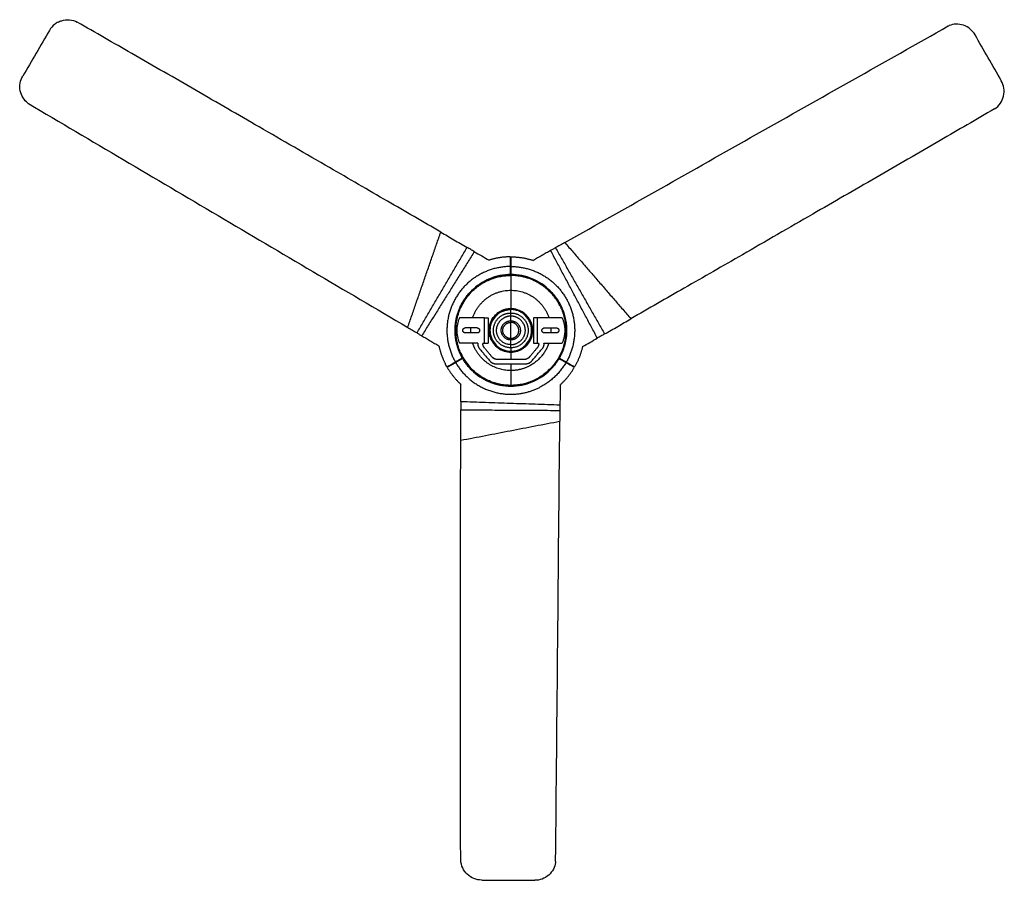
# Model space of a CAD drawing. Header units: millimetres. Extents: x -3418 to -920, y -373 to 1263.
# Tile 6 of 19: x -3418 to -2253, y 245 to 1263. Entities that reach past the tile are written whole.
import ezdxf

# ---------------------------------------------------------------- set-up
doc = ezdxf.new("R2010")
doc.units = ezdxf.units.MM
doc.layers.add('Make2D$Visible$Curvas', color=7, linetype='Continuous')

msp = doc.modelspace()

# ---------------------------------------------------------------- linework, layer by layer
at = {"layer": 'Make2D$Visible$Curvas', "color": 29, "lineweight": -3, "true_color": 0x4d342b}
for points, knots in [([(-3372.2, 1260), (-3373.7, 1259.3), (-3375, 1258.4), (-3378.8, 1255.5), (-3380.8, 1253.1), (-3382.4, 1250.3)], [23.929466, 23.929466, 23.929466, 23.929466, 28.877621, 28.877621, 38.42937, 38.42937, 38.42937, 38.42937]), ([(-3372.2, 1260), (-3370.8, 1260.7), (-3369.4, 1261.3), (-3365, 1262.6), (-3361.9, 1262.9), (-3355.5, 1262.4), (-3352.4, 1261.4), (-3349.4, 1260)], [14.499904, 14.499904, 14.499904, 14.499904, 19.213427, 19.213427, 28.531451, 28.531451, 38.42937, 38.42937, 38.42937, 38.42937]), ([(-2919.5, 1011.7), (-2940.5, 1023.9), (-2961.5, 1036.1), (-2982.5, 1048.2), (-3005.4, 1061.5), (-3028.2, 1074.7), (-3051.1, 1088), (-3078.8, 1104), (-3106.5, 1120), (-3134.2, 1136), (-3159.1, 1150.4), (-3183.9, 1164.7), (-3208.8, 1179), (-3234.2, 1193.7), (-3259.7, 1208.4), (-3285.1, 1223), (-3306.6, 1235.3), (-3328, 1247.6), (-3349.4, 1260)], [0, 0, 0, 0, 72.97536, 72.97536, 72.97536, 152.356436, 152.356436, 152.356436, 248.413892, 248.413892, 248.413892, 334.536999, 334.536999, 334.536999, 422.643286, 422.643286, 422.643286, 496.830858, 496.830858, 496.830858, 496.830858]), ([(-3382.4, 1250.3), (-3387.6, 1241.3), (-3392.9, 1232.3), (-3403.4, 1214.2), (-3408.7, 1205.2), (-3414, 1196.2)], [-63.425865, -63.425865, -63.425865, -63.425865, -31.712941, -31.712941, 0, 0, 0, 0]), ([(-2772.7, 999.3), (-2697.1, 1042), (-2621.5, 1084.7), (-2470.3, 1170.1), (-2394.7, 1212.8), (-2319.1, 1255.5)], [0, 0, 0, 0, 260.467266, 260.467266, 520.937854, 520.937854, 520.937854, 520.937854]), ([(-2287.5, 1245), (-2289, 1247.6), (-2290.9, 1249.9), (-2295.5, 1253.8), (-2298.3, 1255.4), (-2304.1, 1257.3), (-2307, 1257.7), (-2312.8, 1257.5), (-2315.6, 1256.9), (-2318.2, 1255.9)], [0, 0, 0, 0, 9.019976, 9.019976, 18.449935, 18.449935, 27.436541, 27.436541, 35.857643, 35.857643, 35.857643, 35.857643]), ([(-2256.4, 1190.6), (-2261.6, 1199.7), (-2266.8, 1208.8), (-2277.2, 1226.9), (-2282.3, 1236), (-2287.5, 1245)], [-63.425865, -63.425865, -63.425865, -63.425865, -31.712941, -31.712941, 0, 0, 0, 0]), ([(-3408, 1164.2), (-3410.2, 1166), (-3412.1, 1168.1), (-3415.2, 1173), (-3416.3, 1175.7), (-3417.5, 1181.7), (-3417.6, 1184.8), (-3416.5, 1190.8), (-3415.5, 1193.6), (-3414, 1196.2)], [1.040626, 1.040626, 1.040626, 1.040626, 9.461726, 9.461726, 18.448332, 18.448332, 27.878291, 27.878291, 36.898267, 36.898267, 36.898267, 36.898267]), ([(-2264.6, 1157.3), (-2261.8, 1159.1), (-2259.4, 1161.4), (-2255.8, 1166.6), (-2254.5, 1169.4), (-2253, 1175.5), (-2252.9, 1178.7), (-2253.8, 1184.9), (-2254.8, 1187.9), (-2256.4, 1190.6)], [0, 0, 0, 0, 9.897919, 9.897919, 19.215943, 19.215943, 28.877621, 28.877621, 38.42937, 38.42937, 38.42937, 38.42937]), ([(-3407.2, 1163.6), (-3332.4, 1119.5), (-3257.7, 1075.4), (-3108.1, 987.1), (-3033.3, 943), (-2958.6, 898.9)], [0, 0, 0, 0, 260.470588, 260.470588, 520.937854, 520.937854, 520.937854, 520.937854]), ([(-2264.6, 1157.3), (-2285.9, 1144.9), (-2307.3, 1132.5), (-2328.7, 1120.1), (-2354.1, 1105.4), (-2379.5, 1090.6), (-2404.9, 1075.9), (-2429.8, 1061.6), (-2454.6, 1047.2), (-2479.5, 1032.9), (-2507.3, 1016.9), (-2535, 1000.9), (-2562.7, 984.9), (-2585.6, 971.7), (-2608.5, 958.5), (-2631.4, 945.4), (-2652.4, 933.3), (-2673.5, 921.2), (-2694.5, 909.1)], [0, 0, 0, 0, 74.187572, 74.187572, 74.187572, 162.293859, 162.293859, 162.293859, 248.416966, 248.416966, 248.416966, 344.474422, 344.474422, 344.474422, 423.855497, 423.855497, 423.855497, 496.830858, 496.830858, 496.830858, 496.830858]), ([(-2919.5, 1011.7), (-2914.3, 1008.7), (-2909.1, 1005.6), (-2903.9, 1002.6), (-2898.7, 999.6), (-2893.6, 996.6), (-2888.4, 993.6)], [0.007096, 0.007096, 0.007096, 0.007096, 18.182611, 18.182611, 18.182611, 36.365218, 36.365218, 36.365218, 36.365218]), ([(-2879.8, 988.6), (-2881.3, 989.5), (-2882.7, 990.3), (-2884.1, 991.1), (-2885.6, 992), (-2887, 992.8), (-2888.4, 993.6)], [0, 0, 0, 0, 4.989497, 4.989497, 4.989497, 9.978995, 9.978995, 9.978995, 9.978995]), ([(-2783.8, 993.1), (-2784.7, 992.5), (-2785.7, 992), (-2787.6, 990.9), (-2788.5, 990.4), (-2789.5, 989.9)], [0, 0, 0, 0, 3.274161, 3.274161, 6.548319, 6.548319, 6.548319, 6.548319]), ([(-2772.7, 999.3), (-2774.5, 998.3), (-2776.4, 997.2), (-2780.1, 995.2), (-2781.9, 994.1), (-2783.8, 993.1)], [0, 0, 0, 0, 6.357791, 6.357791, 12.716144, 12.716144, 12.716144, 12.716144]), ([(-2725.7, 891.2), (-2720.6, 894.1), (-2715.4, 897.1), (-2710.2, 900.1), (-2705, 903.1), (-2699.7, 906.1), (-2694.5, 909.1)], [0, 0, 0, 0, 18.182608, 18.182608, 18.182608, 36.365218, 36.365218, 36.365218, 36.365218]), ([(-2958.6, 898.9), (-2956.7, 897.8), (-2954.9, 896.7), (-2951.3, 894.6), (-2949.5, 893.5), (-2947.6, 892.4)], [0, 0, 0, 0, 6.357791, 6.357791, 12.716144, 12.716144, 12.716144, 12.716144]), ([(-2947.6, 892.4), (-2946.7, 891.9), (-2945.8, 891.3), (-2943.9, 890.2), (-2942.9, 889.6), (-2942, 889.1)], [0, 0, 0, 0, 3.274161, 3.274161, 6.548319, 6.548319, 6.548319, 6.548319]), ([(-2725.7, 891.2), (-2727.2, 890.4), (-2728.6, 889.5), (-2730, 888.7), (-2731.5, 887.9), (-2732.9, 887.1), (-2734.3, 886.3)], [0, 0, 0, 0, 4.989498, 4.989498, 4.989498, 9.978995, 9.978995, 9.978995, 9.978995]), ([(-2895.7, 811.4), (-2895.7, 809.8), (-2895.8, 808.1), (-2895.8, 806.5), (-2895.8, 804.8), (-2895.8, 803.2), (-2895.8, 801.5)], [0, 0, 0, 0, 4.989497, 4.989497, 4.989497, 9.978995, 9.978995, 9.978995, 9.978995]), ([(-2778.5, 807.4), (-2778.5, 806.3), (-2778.5, 805.2), (-2778.5, 803), (-2778.5, 801.9), (-2778.5, 800.8)], [0, 0, 0, 0, 3.274159, 3.274159, 6.548319, 6.548319, 6.548319, 6.548319]), ([(-2895.9, 765.5), (-2895.8, 771.5), (-2895.8, 777.6), (-2895.8, 783.6), (-2895.8, 789.6), (-2895.8, 795.6), (-2895.8, 801.5)], [0, 0, 0, 0, 18.182611, 18.182611, 18.182611, 36.365218, 36.365218, 36.365218, 36.365218]), ([(-2778.5, 800.8), (-2778.5, 798.7), (-2778.6, 796.6), (-2778.6, 792.4), (-2778.6, 790.2), (-2778.6, 788.1)], [0, 0, 0, 0, 6.358352, 6.358352, 12.716144, 12.716144, 12.716144, 12.716144]), ([(-2783.6, 267.2), (-2782.8, 354), (-2781.9, 440.9), (-2780.3, 614.5), (-2779.5, 701.3), (-2778.6, 788.1)], [0, 0, 0, 0, 260.470588, 260.470588, 520.937854, 520.937854, 520.937854, 520.937854]), ([(-2895.9, 269.1), (-2896, 293.8), (-2896, 318.5), (-2896.1, 343.2), (-2896.1, 372.6), (-2896.1, 402), (-2896.2, 431.3), (-2896.2, 460), (-2896.2, 488.7), (-2896.2, 517.4), (-2896.2, 549.5), (-2896.2, 581.5), (-2896.1, 613.4), (-2896.1, 639.9), (-2896.1, 666.3), (-2896, 692.7), (-2896, 717), (-2895.9, 741.2), (-2895.9, 765.5)], [0, 0, 0, 0, 74.187572, 74.187572, 74.187572, 162.293859, 162.293859, 162.293859, 248.416966, 248.416966, 248.416966, 344.474422, 344.474422, 344.474422, 423.855497, 423.855497, 423.855497, 496.830858, 496.830858, 496.830858, 496.830858]), ([(-2871.1, 245.4), (-2874.3, 245.3), (-2877.4, 245.9), (-2883.2, 248.3), (-2885.9, 250), (-2890.4, 254.3), (-2892.2, 256.8), (-2894.9, 262.6), (-2895.7, 265.8), (-2895.9, 269.1)], [0, 0, 0, 0, 9.551749, 9.551749, 19.213427, 19.213427, 28.531451, 28.531451, 38.42937, 38.42937, 38.42937, 38.42937]), ([(-2783.7, 266.2), (-2784.1, 263.5), (-2785, 260.8), (-2787.7, 255.7), (-2789.6, 253.3), (-2794.1, 249.2), (-2796.8, 247.6), (-2802.5, 245.5), (-2805.5, 245), (-2808.4, 245.1)], [1.040633, 1.040633, 1.040633, 1.040633, 9.461726, 9.461726, 18.448332, 18.448332, 27.878291, 27.878291, 36.898267, 36.898267, 36.898267, 36.898267]), ([(-2871.1, 245.4), (-2860.7, 245.3), (-2850.2, 245.3), (-2829.3, 245.2), (-2818.9, 245.1), (-2808.4, 245.1)], [0, 0, 0, 0, 31.712923, 31.712923, 63.425865, 63.425865, 63.425865, 63.425865])]:
    msp.add_open_spline(points, degree=3, knots=knots, dxfattribs=at)
for points, degree in [([(-2319.1, 1255.5), (-2318.8, 1255.6), (-2318.5, 1255.8), (-2318.2, 1255.9)], 3), ([(-3408, 1164.2), (-3407.7, 1164), (-3407.5, 1163.8), (-3407.2, 1163.6)], 3), ([(-2958.6, 898.9), (-2919.5, 1011.7)], 1), ([(-2919.5, 1011.7), (-2919.5, 1011.7), (-2919.5, 1011.7), (-2919.5, 1011.7)], 3), ([(-2947.6, 892.4), (-2888.4, 993.6)], 1), ([(-2783.8, 993.1), (-2725.7, 891.2)], 1), ([(-2772.7, 999.3), (-2694.5, 909.1)], 1), ([(-2879.8, 988.6), (-2942, 889.1)], 1), ([(-2879.8, 988.6), (-2876.9, 986.9), (-2871.1, 983.6), (-2865.3, 980.2), (-2862.4, 978.5)], 3), ([(-2837, 971), (-2837, 982.4)], 1), ([(-2836.3, 971), (-2836.2, 982.4)], 1), ([(-2789.5, 989.9), (-2810, 978.2)], 1), ([(-2734.3, 886.3), (-2789.5, 989.9)], 1), ([(-2836.9, 961.4), (-2837, 971)], 1), ([(-2836.3, 961.4), (-2836.3, 971)], 1), ([(-2942, 889.1), (-2921.7, 877.1)], 1), ([(-2751.8, 876.2), (-2748.9, 877.9), (-2743.1, 881.2), (-2737.2, 884.6), (-2734.3, 886.3)], 3), ([(-2893.9, 862.7), (-2902.2, 858)], 1), ([(-2893.7, 862.2), (-2896.8, 860.4)], 1), ([(-2893.7, 862.2), (-2893.7, 862.2)], 1), ([(-2779.6, 862.2), (-2776.6, 860.4)], 1), ([(-2779.3, 862.7), (-2777.6, 861.7)], 1), ([(-2912.2, 852.3), (-2902.2, 858)], 1), ([(-2901.9, 857.4), (-2911.8, 851.6)], 1), ([(-2900.5, 858.2), (-2901.9, 857.4)], 1), ([(-2896.8, 860.4), (-2900.5, 858.2)], 1), ([(-2777.6, 861.7), (-2776.2, 860.9)], 1), ([(-2771.9, 857.6), (-2776.6, 860.4)], 1), ([(-2776.2, 860.9), (-2771, 857.9)], 1), ([(-2771.9, 857.6), (-2771.4, 857.4)], 1), ([(-2761.5, 851.6), (-2771.4, 857.4)], 1), ([(-2771, 857.9), (-2761.1, 852.3)], 1), ([(-2895.7, 811.4), (-2895.7, 814.8), (-2895.7, 821.5), (-2895.7, 828.2), (-2895.7, 831.6)], 3), ([(-2778.2, 831), (-2778.5, 807.4)], 1), ([(-2895.7, 811.4), (-2778.5, 807.4)], 1), ([(-2895.8, 801.5), (-2778.5, 800.8)], 1), ([(-2895.9, 765.5), (-2778.6, 788.1)], 1), ([(-2783.6, 267.2), (-2783.6, 266.9), (-2783.7, 266.6), (-2783.7, 266.2)], 3)]:
    msp.add_open_spline(points, degree=degree, dxfattribs=at)
for points, weights in [([(-2837, 982.4), (-2850, 982.4), (-2862.4, 978.5)], [1, 0.989022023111, 1]), ([(-2836.2, 982.4), (-2822.8, 982.4), (-2810, 978.2)], [1, 0.988279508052, 1]), ([(-2921.7, 877.1), (-2919.3, 866), (-2914.1, 855.9)], [1, 0.990112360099, 0.996907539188]), ([(-2751.8, 876.2), (-2754.7, 863.6), (-2761.1, 852.3)], [1, 0.989022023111, 1]), ([(-2912.2, 852.3), (-2913.2, 854.1), (-2914.1, 855.9)], [1, 0.998167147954, 0.996907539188]), ([(-2911.8, 851.6), (-2905.2, 840.4), (-2895.7, 831.6)], [1, 0.989022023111, 1]), ([(-2771.4, 857.4), (-2782.6, 838.2), (-2802.3, 828.1)], [1, 0.927335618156, 0.934154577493]), ([(-2778.2, 831), (-2768.3, 840), (-2761.5, 851.6)], [1, 0.988279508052, 1])]:
    msp.add_rational_spline(points, weights, degree=2, dxfattribs=at)
for points, weights, knots in [([(-2837, 971), (-2880.4, 970.8), (-2902.1, 933.2), (-2923.8, 895.6), (-2902.2, 858)], [1, 0.867139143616, 1, 0.867139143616, 1], [0, 0, 0, 78.784054, 78.784054, 157.568109, 157.568109, 157.568109]), ([(-2836.3, 971), (-2792.9, 970.8), (-2771.2, 933.2), (-2749.5, 895.6), (-2771, 857.9)], [1, 0.867139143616, 1, 0.867139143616, 1], [0, 0, 0, 78.784054, 78.784054, 157.568109, 157.568109, 157.568109]), ([(-2901.9, 857.4), (-2880, 819.9), (-2836.6, 819.9), (-2818.5, 819.9), (-2802.3, 828.1)], [1, 0.867139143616, 1, 0.93980352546, 0.934154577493], [0, 0, 0, 78.784054, 78.784054, 114.479461, 114.479461, 114.479461])]:
    msp.add_rational_spline(points, weights, degree=2, knots=knots, dxfattribs=at)
at = {"layer": 'Make2D$Visible$Curvas', "color": 250, "lineweight": -3, "true_color": 0x111111}
for points, degree in [([(-2837, 970.4), (-2836.9, 970.4), (-2836.7, 970.4), (-2836.6, 970.4)], 3), ([(-2837, 969.4), (-2836.9, 969.4), (-2836.7, 969.4), (-2836.6, 969.4)], 3), ([(-2836.6, 970.4), (-2836.5, 970.4), (-2836.4, 970.4), (-2836.3, 970.4)], 3), ([(-2836.6, 969.4), (-2836.5, 969.4), (-2836.4, 969.4), (-2836.3, 969.4)], 3), ([(-2836.6, 969.4), (-2836.6, 965)], 1), ([(-2836.6, 961.4), (-2845.3, 961.5), (-2853.9, 959.7), (-2861.9, 956.4)], 3), ([(-2836.6, 965), (-2836.7, 965), (-2836.8, 965), (-2836.9, 965)], 3), ([(-2836.9, 963.5), (-2836.8, 963.5), (-2836.7, 963.5), (-2836.6, 963.5)], 3), ([(-2836.3, 965), (-2836.4, 965), (-2836.5, 965), (-2836.6, 965)], 3), ([(-2836.6, 964.9), (-2836.6, 963.5)], 1), ([(-2836.6, 963.5), (-2836.5, 963.5), (-2836.4, 963.5), (-2836.3, 963.5)], 3), ([(-2790, 942.1), (-2796.1, 948.2), (-2810.7, 958), (-2828, 961.5), (-2836.6, 961.4)], 3), ([(-2836.6, 960.4), (-2836.6, 961.4)], 1), ([(-2790.7, 941.4), (-2796.7, 947.4), (-2811.1, 957), (-2828.1, 960.5), (-2836.6, 960.4)], 3), ([(-2866, 953.4), (-2872.1, 950.3), (-2877.8, 946.2), (-2882.6, 941.4)], 3), ([(-2836.6, 942.9), (-2836.6, 921.1)], 1), ([(-2836.6, 921.1), (-2840.6, 921.2), (-2844.5, 920.2), (-2848, 918.5)], 3), ([(-2836.6, 920.1), (-2840.5, 920.2), (-2844.2, 919.3), (-2847.6, 917.6)], 3), ([(-2812.3, 903.4), (-2813.9, 908.4), (-2820.6, 917.5), (-2831.1, 921.2), (-2836.6, 921.1)], 3), ([(-2836.6, 920.1), (-2836.6, 921.1)], 1), ([(-2778.7, 924.9), (-2778.7, 924.9), (-2778.7, 924.9), (-2778.7, 924.9)], 3), ([(-2778.7, 924.9), (-2778.7, 924.9), (-2778.7, 924.9), (-2778.7, 924.9)], 3), ([(-2777.8, 925.4), (-2777.8, 925.4), (-2777.8, 925.4), (-2777.8, 925.4)], 3), ([(-2836.6, 906.8), (-2836.6, 912.3)], 1), ([(-2814.6, 906.5), (-2816.4, 910), (-2819, 913), (-2822.2, 915.4)], 3), ([(-2836.6, 906.8), (-2836.6, 904.9)], 1), ([(-2836.6, 886), (-2836.6, 904.9)], 1), ([(-2813.2, 903), (-2813.6, 904.2), (-2814.1, 905.4), (-2814.6, 906.5)], 3), ([(-2861, 887.5), (-2859.3, 882.4), (-2852.7, 873.4), (-2842.1, 869.6), (-2836.6, 869.8)], 3), ([(-2860.1, 887.8), (-2858.4, 882.9), (-2852, 874.2), (-2841.9, 870.6), (-2836.6, 870.8)], 3), ([(-2836.6, 886), (-2836.6, 884.1)], 1), ([(-2822.2, 875.5), (-2818, 878.6), (-2814.8, 882.9), (-2813.2, 887.8)], 3), ([(-2821.6, 874.7), (-2817.3, 877.9), (-2813.9, 882.4), (-2812.3, 887.5)], 3), ([(-2836.6, 878.6), (-2836.6, 884.1)], 1), ([(-2895.9, 868.8), (-2892.7, 861.6), (-2888.2, 855), (-2882.6, 849.5)], 3), ([(-2895.5, 865.5), (-2895.5, 865.5), (-2895.4, 865.5), (-2895.4, 865.5)], 3), ([(-2836.6, 869.8), (-2836.6, 870.8)], 1), ([(-2836.6, 869.8), (-2836.6, 860.9)], 1), ([(-2901.4, 857.7), (-2901.5, 857.8), (-2901.6, 858), (-2901.8, 858.2)], 3), ([(-2900.5, 858.2), (-2900.7, 858.4), (-2900.8, 858.5), (-2900.9, 858.7)], 3), ([(-2897.1, 860.9), (-2897, 860.7), (-2896.9, 860.6), (-2896.8, 860.4)], 3), ([(-2895.4, 861.2), (-2895.5, 861.3), (-2895.6, 861.5), (-2895.7, 861.7)], 3), ([(-2836.6, 855.9), (-2836.6, 847.9)], 1), ([(-2777.6, 861.7), (-2777.7, 861.5), (-2777.8, 861.3), (-2777.9, 861.1)], 3), ([(-2776.5, 860.4), (-2776.4, 860.5), (-2776.3, 860.7), (-2776.2, 860.9)], 3), ([(-2772.4, 858.7), (-2772.5, 858.5), (-2772.6, 858.3), (-2772.7, 858.2)], 3), ([(-2771.5, 858.2), (-2771.6, 858), (-2771.7, 857.8), (-2771.9, 857.6)], 3), ([(-2883.3, 848.8), (-2877.2, 842.7), (-2862.5, 832.9), (-2845.3, 829.3), (-2836.6, 829.4)], 3), ([(-2882.6, 849.5), (-2876.6, 843.5), (-2862.1, 833.9), (-2845.2, 830.3), (-2836.6, 830.4)], 3), ([(-2836.6, 830.4), (-2836.6, 830.4), (-2836.6, 830.4), (-2836.6, 830.4)], 3), ([(-2836.6, 830.4), (-2836.6, 829.4)], 1)]:
    msp.add_open_spline(points, degree=degree, dxfattribs=at)
for points, knots in [([(-2836.6, 969.4), (-2836.6, 969.5), (-2836.6, 969.5), (-2836.6, 969.5), (-2836.6, 969.6), (-2836.6, 969.6), (-2836.6, 969.6), (-2836.6, 969.7), (-2836.6, 969.7), (-2836.6, 969.7), (-2836.6, 969.8), (-2836.6, 969.8), (-2836.6, 969.8), (-2836.6, 969.9), (-2836.6, 969.9), (-2836.6, 969.9), (-2836.6, 970), (-2836.6, 970), (-2836.6, 970), (-2836.6, 970), (-2836.6, 970.1), (-2836.6, 970.1), (-2836.6, 970.1), (-2836.6, 970.1), (-2836.6, 970.1), (-2836.6, 970.1), (-2836.6, 970.1), (-2836.6, 970.1), (-2836.6, 970.2), (-2836.6, 970.2), (-2836.6, 970.2), (-2836.6, 970.2), (-2836.6, 970.3), (-2836.6, 970.3), (-2836.6, 970.3), (-2836.6, 970.3), (-2836.6, 970.3), (-2836.6, 970.3), (-2836.6, 970.4), (-2836.6, 970.4), (-2836.6, 970.4), (-2836.6, 970.4), (-2836.6, 970.4), (-2836.6, 970.4), (-2836.6, 970.4), (-2836.6, 970.4), (-2836.6, 970.4), (-2836.6, 970.4), (-2836.6, 970.4)], [0, 0, 0, 0, 0.103517, 0.103517, 0.103517, 0.208402, 0.208402, 0.208402, 0.312722, 0.312722, 0.312722, 0.416774, 0.416774, 0.416774, 0.520897, 0.520897, 0.520897, 0.625439, 0.625439, 0.625439, 0.730678, 0.730678, 0.730678, 0.782252, 0.782252, 0.782252, 0.806685, 0.806685, 0.806685, 0.911338, 0.911338, 0.911338, 1.015068, 1.015068, 1.015068, 1.118194, 1.118194, 1.118194, 1.221101, 1.221101, 1.221101, 1.322384, 1.322384, 1.322384, 1.424621, 1.424621, 1.424621, 1.526489, 1.526489, 1.526489, 1.526489]), ([(-2861.9, 956.4), (-2861.9, 956.4), (-2869.9, 953.1), (-2877.2, 948.2), (-2883.3, 942.1)], [26.380355, 26.380355, 26.380355, 26.380355, 26.383341, 52.766682, 52.766682, 52.766682, 52.766682]), ([(-2836.6, 960.4), (-2845.2, 960.5), (-2855.3, 958.4), (-2864.6, 954.2), (-2866, 953.4)], [0, 0, 0, 0, 25.983624, 31.069494, 31.069494, 31.069494, 31.069494]), ([(-2836.6, 963.5), (-2836.6, 963.5), (-2836.6, 963.5), (-2836.6, 963.4), (-2836.6, 963.4), (-2836.6, 963.4), (-2836.6, 963.4), (-2836.6, 963.4), (-2836.6, 963.4), (-2836.6, 963.3), (-2836.6, 963.3), (-2836.6, 963.3), (-2836.6, 963.3), (-2836.6, 963.2), (-2836.6, 963.2), (-2836.6, 963.2), (-2836.6, 963.1), (-2836.6, 963.1), (-2836.6, 963.1), (-2836.6, 963), (-2836.6, 963), (-2836.6, 962.9), (-2836.6, 962.9), (-2836.6, 962.8), (-2836.6, 962.8), (-2836.6, 962.7), (-2836.6, 962.7), (-2836.6, 962.6), (-2836.6, 962.6), (-2836.6, 962.6), (-2836.6, 962.6), (-2836.6, 962.6), (-2836.6, 962.6), (-2836.6, 962.6), (-2836.6, 962.5), (-2836.6, 962.5), (-2836.6, 962.4), (-2836.6, 962.4), (-2836.6, 962.3), (-2836.6, 962.3), (-2836.6, 962.2), (-2836.6, 962.1), (-2836.6, 962.1), (-2836.6, 962), (-2836.6, 961.9), (-2836.6, 961.9), (-2836.6, 961.8), (-2836.6, 961.7), (-2836.6, 961.6), (-2836.6, 961.6), (-2836.6, 961.5), (-2836.6, 961.4)], [0.236707, 0.236707, 0.236707, 0.236707, 0.465686, 0.465686, 0.465686, 0.695164, 0.695164, 0.695164, 0.922839, 0.922839, 0.922839, 1.153324, 1.153324, 1.153324, 1.38368, 1.38368, 1.38368, 1.614415, 1.614415, 1.614415, 1.846056, 1.846056, 1.846056, 2.082163, 2.082163, 2.082163, 2.319729, 2.319729, 2.319729, 2.36452, 2.36452, 2.36452, 2.419987, 2.419987, 2.419987, 2.566735, 2.566735, 2.566735, 2.804064, 2.804064, 2.804064, 3.040268, 3.040268, 3.040268, 3.27563, 3.27563, 3.27563, 3.510555, 3.510555, 3.510555, 3.726778, 3.726778, 3.726778, 3.726778]), ([(-2883.3, 942.1), (-2889.4, 936), (-2899.2, 921.4), (-2904.4, 895.4), (-2900.3, 875.2), (-2895.2, 864.8), (-2893.7, 862.2)], [-158.300047, -158.300047, -158.300047, -158.300047, -131.916706, -105.533365, -79.150023, -70.061725, -70.061725, -70.061725, -70.061725]), ([(-2848, 918.5), (-2849.3, 917.8), (-2855.1, 914.2), (-2859.3, 908.4), (-2861, 903.4)], [12.243232, 12.243232, 12.243232, 12.243232, 16.809628, 33.619256, 33.619256, 33.619256, 33.619256]), ([(-2851.1, 915.4), (-2851.1, 915.4), (-2855.2, 912.3), (-2858.4, 907.9), (-2860.1, 903)], [16.152833, 16.152833, 16.152833, 16.152833, 16.153584, 32.307169, 32.307169, 32.307169, 32.307169]), ([(-2836.6, 912.3), (-2836.6, 912.5), (-2836.6, 912.7), (-2836.6, 912.8), (-2836.6, 913), (-2836.6, 913.2), (-2836.6, 913.4), (-2836.6, 913.6), (-2836.6, 913.8), (-2836.6, 914), (-2836.6, 914.2), (-2836.6, 914.3), (-2836.6, 914.5), (-2836.6, 914.7), (-2836.6, 914.9), (-2836.6, 915), (-2836.6, 915.2), (-2836.6, 915.4), (-2836.6, 915.5), (-2836.6, 915.7), (-2836.6, 915.8), (-2836.6, 916)], [-4.381643, -4.381643, -4.381643, -4.381643, -3.752392, -3.752392, -3.752392, -3.122655, -3.122655, -3.122655, -2.49254, -2.49254, -2.49254, -1.872665, -1.872665, -1.872665, -1.243643, -1.243643, -1.243643, -0.618128, -0.618128, -0.618128, 0, 0, 0, 0]), ([(-2836.6, 874.9), (-2836.6, 875), (-2836.6, 875.2), (-2836.6, 875.4), (-2836.6, 875.5), (-2836.6, 875.7), (-2836.6, 875.9), (-2836.6, 876), (-2836.6, 876.2), (-2836.6, 876.4), (-2836.6, 876.6), (-2836.6, 876.7), (-2836.6, 876.9), (-2836.6, 877.1), (-2836.6, 877.3), (-2836.6, 877.5), (-2836.6, 877.7), (-2836.6, 877.8), (-2836.6, 878), (-2836.6, 878.2), (-2836.6, 878.4), (-2836.6, 878.6)], [9.618276, 9.618276, 9.618276, 9.618276, 10.247448, 10.247448, 10.247448, 10.877107, 10.877107, 10.877107, 11.507144, 11.507144, 11.507144, 12.126942, 12.126942, 12.126942, 12.755885, 12.755885, 12.755885, 13.381322, 13.381322, 13.381322, 13.999373, 13.999373, 13.999373, 13.999373]), ([(-2836.6, 869.8), (-2831.1, 869.6), (-2825.9, 871.5), (-2821.6, 874.7), (-2821.6, 874.7)], [-84.04814, -84.04814, -84.04814, -84.04814, -67.238512, -67.234947, -67.234947, -67.234947, -67.234947]), ([(-2855.6, 861.6), (-2855.7, 861.7), (-2856.5, 862.2), (-2857.4, 862.7), (-2858, 863.2)], [-105.060697, -105.060697, -105.060697, -105.060697, -104.558633, -102.11323, -102.11323, -102.11323, -102.11323]), ([(-2815.3, 863.2), (-2815.9, 862.7), (-2816.7, 862.2), (-2817.5, 861.7), (-2817.7, 861.6)], [-23.360457, -23.360457, -23.360457, -23.360457, -20.911727, -20.411676, -20.411676, -20.411676, -20.411676]), ([(-2836.6, 830.4), (-2828.1, 830.3), (-2811.1, 833.9), (-2796.7, 843.5), (-2790.7, 849.5), (-2790.7, 849.5)], [0, 0, 0, 0, 25.983624, 51.967248, 51.971834, 51.971834, 51.971834, 51.971834]), ([(-2836.6, 829.4), (-2828, 829.3), (-2810.7, 832.9), (-2796.1, 842.7), (-2790, 848.8), (-2790, 848.8)], [0, 0, 0, 0, 26.383341, 52.766682, 52.768784, 52.768784, 52.768784, 52.768784])]:
    msp.add_open_spline(points, degree=3, knots=knots, dxfattribs=at)
for points, weights, knots in [([(-2836.6, 830.4), (-2901.6, 830.4), (-2901.6, 895.4), (-2901.6, 960.4), (-2836.6, 960.4)], [1, 0.707106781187, 1, 0.707106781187, 1], [-204.219449, -204.219449, -204.219449, -102.109724, -102.109724, 0, 0, 0]), ([(-2836.6, 961.4), (-2770.6, 961.4), (-2770.6, 895.4), (-2770.6, 855), (-2806.7, 836.6)], [1, 0.707106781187, 1, 0.797556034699, 0.874965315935], [-207.361041, -207.361041, -207.361041, -103.680521, -103.680521, -32.0179, -32.0179, -32.0179]), ([(-2895.4, 865.5), (-2902.6, 879.6), (-2902.6, 895.4), (-2902.6, 935.9), (-2866.6, 954.2)], [0.874965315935, 0.909550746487, 1, 0.797556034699, 0.874965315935], [-135.69842, -135.69842, -135.69842, -103.680521, -103.680521, -32.0179, -32.0179, -32.0179]), ([(-2851.7, 874.7), (-2862.3, 882.4), (-2862.3, 895.4), (-2862.3, 921.1), (-2836.6, 921.1)], [0.858840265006, 0.8257281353, 1, 0.707106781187, 1], [-64.195757, -64.195757, -64.195757, -40.248089, -40.248089, 0, 0, 0]), ([(-2778.7, 924.9), (-2771.6, 911), (-2771.6, 895.4), (-2771.6, 830.4), (-2836.6, 830.4)], [0.874965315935, 0.909550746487, 1, 0.707106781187, 1], [-133.642542, -133.642542, -133.642542, -102.109724, -102.109724, 0, 0, 0]), ([(-2847.8, 917.4), (-2861.3, 910.5), (-2861.3, 895.4), (-2861.3, 870.8), (-2836.6, 870.8)], [0.874965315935, 0.797556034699, 1, 0.707106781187, 1], [-65.410532, -65.410532, -65.410532, -38.677293, -38.677293, 0, 0, 0]), ([(-2855, 886.1), (-2857.2, 890.5), (-2857.2, 895.4), (-2857.2, 908), (-2846, 913.8)], [0.874965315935, 0.909550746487, 1, 0.797556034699, 0.874965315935], [22.323774, 22.323774, 22.323774, 32.297737, 32.297737, 54.621511, 54.621511, 54.621511]), ([(-2836.6, 878.6), (-2853.5, 878.6), (-2853.5, 895.4), (-2853.5, 905.7), (-2844.3, 910.4)], [1, 0.707106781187, 1, 0.797556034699, 0.874965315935], [-52.857003, -52.857003, -52.857003, -26.428501, -26.428501, -8.161467, -8.161467, -8.161467]), ([(-2836.6, 870.8), (-2812, 870.8), (-2812, 895.4), (-2812, 920.1), (-2836.6, 920.1)], [1, 0.707106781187, 1, 0.707106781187, 1], [-77.354585, -77.354585, -77.354585, -38.677293, -38.677293, 0, 0, 0]), ([(-2884, 892.4), (-2884.1, 893.9), (-2884.1, 895.4), (-2884.1, 896.9), (-2884, 898.4)], [0.975295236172, 0.987077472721, 1, 0.987074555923, 0.975289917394], [71.314363, 71.314363, 71.314363, 74.606, 74.606, 77.89838, 77.89838, 77.89838]), ([(-2836.6, 884.1), (-2848, 884.1), (-2848, 895.4), (-2848, 902.4), (-2841.8, 905.5)], [1, 0.707106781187, 1, 0.797556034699, 0.874965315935], [0, 0, 0, 17.812799, 17.812799, 30.124773, 30.124773, 30.124773]), ([(-2845.1, 891.1), (-2846.1, 893.2), (-2846.1, 895.4), (-2846.1, 904.9), (-2836.6, 904.9)], [0.874965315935, 0.909550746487, 1, 0.707106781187, 1], [-19.466867, -19.466867, -19.466867, -14.873681, -14.873681, 0, 0, 0]), ([(-2813.8, 907.1), (-2811, 901.6), (-2811, 895.4), (-2811, 869.8), (-2836.6, 869.8)], [0.874965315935, 0.909550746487, 1, 0.707106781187, 1], [-52.677225, -52.677225, -52.677225, -40.248089, -40.248089, 0, 0, 0]), ([(-2836.6, 906.8), (-2825.3, 906.8), (-2825.3, 895.4), (-2825.3, 888.5), (-2831.5, 885.3)], [1, 0.707106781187, 1, 0.797556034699, 0.874965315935], [0, 0, 0, 17.812799, 17.812799, 30.124773, 30.124773, 30.124773]), ([(-2836.6, 886), (-2827.2, 886), (-2827.2, 895.4), (-2827.2, 904.9), (-2836.6, 904.9)], [1, 0.707106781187, 1, 0.707106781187, 1], [-29.747361, -29.747361, -29.747361, -14.873681, -14.873681, 0, 0, 0]), ([(-2818.3, 904.8), (-2816.1, 900.4), (-2816.1, 895.4), (-2816.1, 874.9), (-2836.6, 874.9)], [0.874965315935, 0.909550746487, 1, 0.707106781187, 1], [22.323774, 22.323774, 22.323774, 32.297737, 32.297737, 64.595474, 64.595474, 64.595474]), ([(-2821.6, 903.1), (-2819.8, 899.5), (-2819.8, 895.4), (-2819.8, 885.1), (-2829, 880.4)], [0.874965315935, 0.909550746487, 1, 0.797556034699, 0.874965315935], [-34.589968, -34.589968, -34.589968, -26.428501, -26.428501, -8.161467, -8.161467, -8.161467]), ([(-2789.2, 898.4), (-2789.1, 896.9), (-2789.1, 895.4), (-2789.1, 893.9), (-2789.2, 892.4)], [0.975289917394, 0.987074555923, 1, 0.987077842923, 0.975295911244], [71.31362, 71.31362, 71.31362, 74.606, 74.606, 77.897542, 77.897542, 77.897542])]:
    msp.add_rational_spline(points, weights, degree=2, knots=knots, dxfattribs=at)
for points, weights in [([(-2866.6, 954.2), (-2852.5, 961.4), (-2836.6, 961.4)], [0.874965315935, 0.909550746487, 1]), ([(-2836.9, 964.9), (-2836.8, 964.9), (-2836.6, 964.9)], [0.998203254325, 0.999098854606, 1]), ([(-2836.6, 964.9), (-2836.5, 964.9), (-2836.3, 964.9)], [1, 0.999057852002, 0.998121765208]), ([(-2836.6, 960.4), (-2836.6, 960.4), (-2836.6, 942.9)], [1, 0.866753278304, 0.999947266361]), ([(-2778.7, 924.9), (-2796.8, 960.4), (-2836.6, 960.4)], [0.874965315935, 0.797556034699, 1]), ([(-2881.7, 910.4), (-2870.9, 942.9), (-2836.6, 942.9)], [0.901311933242, 0.769922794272, 1]), ([(-2836.6, 942.9), (-2836.6, 942.9), (-2836.6, 942.9)], [1, 0.999973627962, 0.999947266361]), ([(-2836.6, 942.9), (-2802.4, 942.9), (-2791.6, 910.4)], [1, 0.769912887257, 0.90132324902]), ([(-2836.6, 921.1), (-2820.9, 921.1), (-2813.8, 907.1)], [1, 0.797556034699, 0.874965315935]), ([(-2847.8, 917.4), (-2842.5, 920.1), (-2836.6, 920.1)], [0.874965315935, 0.909550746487, 1]), ([(-2846, 913.8), (-2841.6, 916), (-2836.6, 916)], [0.874965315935, 0.909550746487, 1]), ([(-2836.6, 912.3), (-2840.7, 912.3), (-2844.3, 910.4)], [1, 0.909550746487, 0.874965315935]), ([(-2836.6, 916), (-2836.6, 920.1), (-2836.6, 920.1)], [1, 0.938594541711, 1]), ([(-2836.6, 916), (-2824, 916), (-2818.3, 904.8)], [1, 0.797556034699, 0.874965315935]), ([(-2821.6, 903.1), (-2826.3, 912.3), (-2836.6, 912.3)], [0.874965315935, 0.797556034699, 1]), ([(-2841.8, 905.5), (-2839.4, 906.8), (-2836.6, 906.8)], [0.874965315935, 0.909550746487, 1]), ([(-2836.6, 874.9), (-2849.2, 874.9), (-2855, 886.1)], [1, 0.797556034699, 0.874965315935]), ([(-2845.1, 891.1), (-2842.4, 886), (-2836.6, 886)], [0.874965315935, 0.797556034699, 1]), ([(-2831.5, 885.3), (-2833.9, 884.1), (-2836.6, 884.1)], [0.874965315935, 0.909550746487, 1]), ([(-2879, 873.9), (-2880.6, 877.1), (-2881.7, 880.5)], [0.874965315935, 0.885535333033, 0.90132324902]), ([(-2836.6, 847.9), (-2865.7, 847.9), (-2879, 873.9)], [1, 0.797556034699, 0.874965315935]), ([(-2836.6, 869.8), (-2845, 869.8), (-2851.7, 874.7)], [1, 0.881378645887, 0.858840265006]), ([(-2836.6, 878.6), (-2832.6, 878.6), (-2829, 880.4)], [1, 0.909550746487, 0.874965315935]), ([(-2836.6, 874.9), (-2836.6, 870.8), (-2836.6, 870.8)], [1, 0.938594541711, 1]), ([(-2791.6, 880.5), (-2797.7, 862), (-2815.1, 853.1)], [0.901308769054, 0.821576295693, 0.874965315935]), ([(-2836.6, 829.4), (-2877.1, 829.4), (-2895.4, 865.5)], [1, 0.797556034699, 0.874965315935]), ([(-2896.7, 860.4), (-2896.8, 860.7), (-2897, 861)], [0.867849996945, 0.868351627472, 0.868870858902]), ([(-2815.1, 853.1), (-2825.2, 847.9), (-2836.6, 847.9)], [0.874965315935, 0.909550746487, 1]), ([(-2776.3, 861), (-2776.4, 860.7), (-2776.6, 860.4)], [0.868853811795, 0.868334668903, 0.867833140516]), ([(-2836.6, 847.9), (-2836.6, 830.8), (-2836.6, 830.4)], [1, 0.868716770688, 0.996079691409]), ([(-2806.7, 836.6), (-2820.8, 829.4), (-2836.6, 829.4)], [0.874965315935, 0.909550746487, 1])]:
    msp.add_rational_spline(points, weights, degree=2, dxfattribs=at)
at = {"layer": 'Make2D$Visible$Curvas', "color": 7, "lineweight": -3, "true_color": 0xf4f4f4}
for points, weights in [([(-2897.4, 910.1), (-2903.9, 895.4), (-2897.4, 880.7)], [1, 0.913471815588, 1]), ([(-2775.9, 910.1), (-2769.3, 895.4), (-2775.9, 880.7)], [1, 0.913471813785, 1]), ([(-2782.8, 898.4), (-2781, 898.4), (-2780.1, 896.8)], [1, 0.797556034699, 0.874965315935]), ([(-2890.5, 892.4), (-2892.3, 892.4), (-2893.1, 894.1)], [1, 0.797556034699, 0.874965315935]), ([(-2796.8, 892.4), (-2798.6, 892.4), (-2799.5, 894.1)], [1, 0.797556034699, 0.874965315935]), ([(-2875.8, 879.9), (-2875.8, 876.4), (-2873.6, 873.7)], [1, 0.93983206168, 1]), ([(-2868.8, 876.2), (-2869.6, 877.8), (-2869.8, 879.7)], [0.980076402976, 0.974455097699, 1]), ([(-2867.5, 874.3), (-2868.2, 875.1), (-2868.8, 876.2)], [1, 0.983669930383, 0.980076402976]), ([(-2803.5, 879.7), (-2803.8, 876.6), (-2805.8, 874.3)], [1, 0.958125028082, 1]), ([(-2797.5, 879.9), (-2797.5, 876.4), (-2799.7, 873.7)], [1, 0.93983206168, 1]), ([(-2852, 860.9), (-2856.3, 860.9), (-2859.1, 864.2)], [1, 0.906135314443, 1]), ([(-2817.1, 861.9), (-2819.1, 860.9), (-2821.3, 860.9)], [0.953351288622, 0.949419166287, 1]), ([(-2814.2, 864.2), (-2815.4, 862.8), (-2817.1, 861.9)], [1, 0.956716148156, 0.953351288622]), ([(-2861.6, 859.5), (-2858.6, 855.9), (-2854, 855.9)], [1, 0.906135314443, 1]), ([(-2819.3, 855.9), (-2814.6, 855.9), (-2811.6, 859.5)], [1, 0.906135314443, 1])]:
    msp.add_rational_spline(points, weights, degree=2, dxfattribs=at)
for points in [[(-2897.4, 910.1), (-2897.4, 910.4)], [(-2867.8, 910.4), (-2897.4, 910.4)], [(-2867.8, 880.5), (-2867.8, 910.4)], [(-2867.8, 910.4), (-2863.3, 910.4)], [(-2863.3, 910.4), (-2863.3, 880.5)], [(-2805.5, 910.4), (-2809.9, 910.4)], [(-2809.9, 910.4), (-2809.9, 880.5)], [(-2805.5, 910.4), (-2805.5, 880.5)], [(-2775.9, 910.4), (-2805.5, 910.4)], [(-2775.9, 910.1), (-2775.9, 910.4)], [(-2876.5, 898.4), (-2890.5, 898.4)], [(-2796.8, 898.4), (-2782.8, 898.4)], [(-2876.5, 892.4), (-2890.5, 892.4)], [(-2782.8, 892.4), (-2796.8, 892.4)], [(-2897.4, 880.5), (-2897.4, 880.7)], [(-2875.8, 880.5), (-2897.4, 880.5)], [(-2875.8, 880.5), (-2875.8, 879.9)], [(-2873.6, 873.7), (-2861.6, 859.5)], [(-2869.8, 880.5), (-2869.8, 879.7)], [(-2869.8, 880.5), (-2867.8, 880.5)], [(-2867.8, 880.5), (-2863.3, 880.5)], [(-2867.5, 874.3), (-2859.1, 864.2)], [(-2805.8, 874.3), (-2814.2, 864.2)], [(-2811.6, 859.5), (-2799.7, 873.7)], [(-2809.9, 880.5), (-2805.5, 880.5)], [(-2805.5, 880.5), (-2803.5, 880.5)], [(-2803.5, 879.7), (-2803.5, 880.5)], [(-2797.5, 879.9), (-2797.5, 880.5)], [(-2797.5, 880.5), (-2775.9, 880.5)], [(-2775.9, 880.5), (-2775.9, 880.7)], [(-2854, 855.9), (-2819.3, 855.9)], [(-2821.3, 860.9), (-2852, 860.9)]]:
    msp.add_open_spline(points, degree=1, dxfattribs=at)
for points, weights, knots in [([(-2893.1, 894.1), (-2893.5, 894.7), (-2893.5, 895.4), (-2893.5, 898.4), (-2890.5, 898.4)], [0.874965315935, 0.909550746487, 1, 0.707106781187, 1], [3.257142, 3.257142, 3.257142, 4.712389, 4.712389, 9.424778, 9.424778, 9.424778]), ([(-2876.5, 898.4), (-2873.5, 898.4), (-2873.5, 895.4), (-2873.5, 892.4), (-2876.5, 892.4)], [1, 0.707106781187, 1, 0.707106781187, 1], [-9.424778, -9.424778, -9.424778, -4.712389, -4.712389, 0, 0, 0]), ([(-2799.5, 894.1), (-2799.8, 894.7), (-2799.8, 895.4), (-2799.8, 898.4), (-2796.8, 898.4)], [0.874965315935, 0.909550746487, 1, 0.707106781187, 1], [3.257142, 3.257142, 3.257142, 4.712389, 4.712389, 9.424778, 9.424778, 9.424778]), ([(-2780.1, 896.8), (-2779.8, 896.2), (-2779.8, 895.4), (-2779.8, 892.4), (-2782.8, 892.4)], [0.874965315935, 0.909550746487, 1, 0.707106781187, 1], [-6.167636, -6.167636, -6.167636, -4.712389, -4.712389, 0, 0, 0])]:
    msp.add_rational_spline(points, weights, degree=2, knots=knots, dxfattribs=at)

doc.saveas('drawing.dxf')
